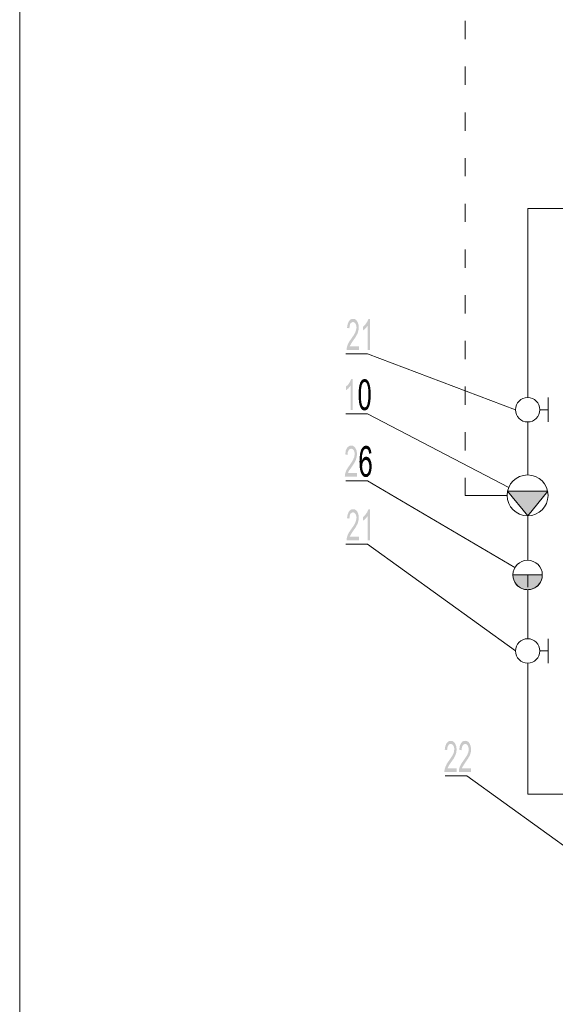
# Model space of a CAD drawing. Header units: millimetres. Extents: x -2626 to 2068, y -6169 to 7214.
# Tile 10 of 144: x -2626 to -2355, y -4947 to -4449. Entities that reach past the tile are written whole.
import ezdxf

# ---------------------------------------------------------------- set-up
doc = ezdxf.new("R2010")
doc.units = ezdxf.units.MM
doc.layers.get('0').update_dxf_attribs({"color": 252})

msp = doc.modelspace()

# ---------------------------------------------------------------- hatches: boundary and pattern name
h = msp.add_hatch(color=7)
h.dxf.hatch_style = 2
h.paths.add_polyline_path([(-2454.42, -4616.2), (-2460.69, -4616.2), (-2460.53, -4614.91), (-2460.13, -4613.55), (-2459.32, -4612.02), (-2458.04, -4610.17), (-2457.15, -4608.89), (-2456.35, -4607.52), (-2455.87, -4606.16), (-2455.63, -4604.79), (-2455.79, -4603.75), (-2456.19, -4602.86), (-2456.75, -4602.3), (-2457.39, -4602.06), (-2458.12, -4602.3), (-2458.76, -4602.86), (-2459.08, -4603.91), (-2459.24, -4605.27), (-2460.45, -4605.03), (-2460.13, -4603.1), (-2459.48, -4601.66), (-2458.92, -4601.01), (-2458.2, -4600.61), (-2457.39, -4600.53), (-2456.51, -4600.61), (-2455.79, -4601.09), (-2455.22, -4601.82), (-2454.66, -4603.18), (-2454.5, -4604.87), (-2454.66, -4606.4), (-2455.14, -4607.92), (-2456.11, -4609.69), (-2457.72, -4612.02), (-2458.52, -4613.31), (-2459.08, -4614.35), (-2454.42, -4614.35)])
h = msp.add_hatch(color=7)
h.dxf.hatch_style = 2
h.paths.add_polyline_path([(-2448.88, -4616.2), (-2450, -4616.2), (-2450, -4603.99), (-2451.05, -4605.27), (-2452.33, -4606.32), (-2452.33, -4604.47), (-2451.13, -4603.26), (-2450.24, -4601.98), (-2449.6, -4600.53), (-2448.88, -4600.53)])
h = msp.add_hatch(color=7)
h.dxf.hatch_style = 2
h.paths.add_polyline_path([(-2457.56, -4646.49), (-2458.68, -4646.49), (-2458.68, -4634.28), (-2459.72, -4635.57), (-2461.01, -4636.61), (-2461.01, -4634.76), (-2459.81, -4633.64), (-2458.92, -4632.27), (-2458.28, -4630.82), (-2457.56, -4630.82)])
h = msp.add_hatch(color=7)
h.dxf.hatch_style = 2
h.paths.add_polyline_path([(-2452.98, -4633.88), (-2453.78, -4632.75), (-2453.22, -4631.71)])
h = msp.add_hatch(color=7)
h.dxf.hatch_style = 2
h.paths.add_polyline_path([(-2453.22, -4631.71), (-2452.41, -4631.07), (-2451.53, -4630.82)])
h = msp.add_hatch(color=7)
h.dxf.hatch_style = 2
h.paths.add_polyline_path([(-2453.22, -4631.71), (-2451.53, -4630.82), (-2451.53, -4632.35)])
h = msp.add_hatch(color=7)
h.dxf.hatch_style = 2
h.paths.add_polyline_path([(-2453.22, -4631.71), (-2452.57, -4633.07), (-2452.98, -4633.88)])
h = msp.add_hatch(color=7)
h.dxf.hatch_style = 2
h.paths.add_polyline_path([(-2453.22, -4631.71), (-2452.09, -4632.59), (-2452.57, -4633.07)])
h = msp.add_hatch(color=7)
h.dxf.hatch_style = 2
h.paths.add_polyline_path([(-2453.22, -4631.71), (-2451.53, -4632.35), (-2452.09, -4632.59)])
h = msp.add_hatch(color=7)
h.dxf.hatch_style = 2
h.paths.add_polyline_path([(-2451.53, -4630.82), (-2450.56, -4631.07), (-2449.84, -4631.71)])
h = msp.add_hatch(color=7)
h.dxf.hatch_style = 2
h.paths.add_polyline_path([(-2451.53, -4630.82), (-2449.84, -4631.71), (-2450.97, -4632.59)])
h = msp.add_hatch(color=7)
h.dxf.hatch_style = 2
h.paths.add_polyline_path([(-2451.53, -4630.82), (-2450.97, -4632.59), (-2451.53, -4632.35)])
h = msp.add_hatch(color=7)
h.dxf.hatch_style = 2
h.paths.add_polyline_path([(-2449.84, -4631.71), (-2450.48, -4633.07), (-2450.97, -4632.59)])
h = msp.add_hatch(color=7)
h.dxf.hatch_style = 2
h.paths.add_polyline_path([(-2449.84, -4631.71), (-2450.16, -4633.88), (-2450.48, -4633.07)])
h = msp.add_hatch(color=7)
h.dxf.hatch_style = 2
h.paths.add_polyline_path([(-2449.84, -4631.71), (-2448.8, -4634.36), (-2450.16, -4633.88)])
h = msp.add_hatch(color=7)
h.dxf.hatch_style = 2
h.paths.add_polyline_path([(-2449.84, -4631.71), (-2449.28, -4632.83), (-2448.8, -4634.36)])
h = msp.add_hatch(color=7)
h.dxf.hatch_style = 2
h.paths.add_polyline_path([(-2453.3, -4635.89), (-2453.38, -4638.78), (-2454.58, -4638.78)])
h = msp.add_hatch(color=7)
h.dxf.hatch_style = 2
h.paths.add_polyline_path([(-2453.3, -4635.89), (-2454.58, -4638.78), (-2454.5, -4636.37)])
h = msp.add_hatch(color=7)
h.dxf.hatch_style = 2
h.paths.add_polyline_path([(-2452.98, -4633.88), (-2453.3, -4635.89), (-2454.5, -4636.37)])
h = msp.add_hatch(color=7)
h.dxf.hatch_style = 2
h.paths.add_polyline_path([(-2452.98, -4633.88), (-2454.5, -4636.37), (-2454.26, -4634.36)])
h = msp.add_hatch(color=7)
h.dxf.hatch_style = 2
h.paths.add_polyline_path([(-2452.98, -4633.88), (-2454.26, -4634.36), (-2453.78, -4632.75)])
h = msp.add_hatch(color=7)
h.dxf.hatch_style = 2
h.paths.add_polyline_path([(-2448.8, -4634.36), (-2449.84, -4635.08), (-2450.16, -4633.88)])
h = msp.add_hatch(color=7)
h.dxf.hatch_style = 2
h.paths.add_polyline_path([(-2448.8, -4634.36), (-2449.68, -4636.69), (-2449.84, -4635.08)])
h = msp.add_hatch(color=7)
h.dxf.hatch_style = 2
h.paths.add_polyline_path([(-2448.8, -4634.36), (-2448.56, -4636.37), (-2449.68, -4636.69)])
h = msp.add_hatch(color=7)
h.dxf.hatch_style = 2
h.paths.add_polyline_path([(-2449.68, -4638.78), (-2449.68, -4636.69), (-2448.56, -4636.37)])
h = msp.add_hatch(color=7)
h.dxf.hatch_style = 2
h.paths.add_polyline_path([(-2449.68, -4638.78), (-2448.56, -4636.37), (-2448.48, -4638.78)])
h = msp.add_hatch(color=7)
h.dxf.hatch_style = 2
h.paths.add_polyline_path([(-2453.38, -4638.78), (-2454.5, -4641.27), (-2454.58, -4638.78)])
h = msp.add_hatch(color=7)
h.dxf.hatch_style = 2
h.paths.add_polyline_path([(-2453.38, -4638.78), (-2453.38, -4640.87), (-2454.5, -4641.27)])
h = msp.add_hatch(color=7)
h.dxf.hatch_style = 2
h.paths.add_polyline_path([(-2454.26, -4643.28), (-2454.5, -4641.27), (-2453.38, -4640.87)])
h = msp.add_hatch(color=7)
h.dxf.hatch_style = 2
h.paths.add_polyline_path([(-2454.26, -4643.28), (-2453.38, -4640.87), (-2453.22, -4642.56)])
h = msp.add_hatch(color=7)
h.dxf.hatch_style = 2
h.paths.add_polyline_path([(-2450.16, -4643.68), (-2449.76, -4641.75), (-2448.56, -4641.27)])
h = msp.add_hatch(color=7)
h.dxf.hatch_style = 2
h.paths.add_polyline_path([(-2450.16, -4643.68), (-2448.56, -4641.27), (-2448.8, -4643.28)])
h = msp.add_hatch(color=7)
h.dxf.hatch_style = 2
h.paths.add_polyline_path([(-2449.76, -4641.75), (-2449.68, -4638.78), (-2448.48, -4638.78)])
h = msp.add_hatch(color=7)
h.dxf.hatch_style = 2
h.paths.add_polyline_path([(-2449.76, -4641.75), (-2448.48, -4638.78), (-2448.56, -4641.27)])
h = msp.add_hatch(color=7)
h.dxf.hatch_style = 2
h.paths.add_polyline_path([(-2454.26, -4643.28), (-2453.22, -4642.56), (-2452.98, -4643.68)])
h = msp.add_hatch(color=7)
h.dxf.hatch_style = 2
h.paths.add_polyline_path([(-2453.22, -4645.93), (-2453.86, -4644.81), (-2454.26, -4643.28)])
h = msp.add_hatch(color=7)
h.dxf.hatch_style = 2
h.paths.add_polyline_path([(-2453.22, -4645.93), (-2454.26, -4643.28), (-2452.98, -4643.68)])
h = msp.add_hatch(color=7)
h.dxf.hatch_style = 2
h.paths.add_polyline_path([(-2453.22, -4645.93), (-2452.98, -4643.68), (-2452.57, -4644.57)])
h = msp.add_hatch(color=7)
h.dxf.hatch_style = 2
h.paths.add_polyline_path([(-2453.22, -4645.93), (-2452.57, -4644.57), (-2452.09, -4645.05)])
h = msp.add_hatch(color=7)
h.dxf.hatch_style = 2
h.paths.add_polyline_path([(-2452.09, -4645.05), (-2452.49, -4646.57), (-2453.22, -4645.93)])
h = msp.add_hatch(color=7)
h.dxf.hatch_style = 2
h.paths.add_polyline_path([(-2452.09, -4645.05), (-2451.53, -4646.81), (-2452.49, -4646.57)])
h = msp.add_hatch(color=7)
h.dxf.hatch_style = 2
h.paths.add_polyline_path([(-2452.09, -4645.05), (-2451.53, -4645.21), (-2451.53, -4646.81)])
h = msp.add_hatch(color=7)
h.dxf.hatch_style = 2
h.paths.add_polyline_path([(-2449.84, -4645.93), (-2451.53, -4645.21), (-2450.97, -4645.05)])
h = msp.add_hatch(color=7)
h.dxf.hatch_style = 2
h.paths.add_polyline_path([(-2449.84, -4645.93), (-2451.53, -4646.81), (-2451.53, -4645.21)])
h = msp.add_hatch(color=7)
h.dxf.hatch_style = 2
h.paths.add_polyline_path([(-2449.84, -4645.93), (-2450.64, -4646.57), (-2451.53, -4646.81)])
h = msp.add_hatch(color=7)
h.dxf.hatch_style = 2
h.paths.add_polyline_path([(-2449.84, -4645.93), (-2450.97, -4645.05), (-2450.48, -4644.57)])
h = msp.add_hatch(color=7)
h.dxf.hatch_style = 2
h.paths.add_polyline_path([(-2449.84, -4645.93), (-2450.48, -4644.57), (-2450.16, -4643.68)])
h = msp.add_hatch(color=7)
h.dxf.hatch_style = 2
h.paths.add_polyline_path([(-2450.16, -4643.68), (-2448.8, -4643.28), (-2449.28, -4644.81)])
h = msp.add_hatch(color=7)
h.dxf.hatch_style = 2
h.paths.add_polyline_path([(-2450.16, -4643.68), (-2449.28, -4644.81), (-2449.84, -4645.93)])
h = msp.add_hatch(color=7)
h.dxf.hatch_style = 2
h.paths.add_polyline_path([(-2455.39, -4680.24), (-2461.57, -4680.24), (-2461.41, -4678.88), (-2461.01, -4677.51), (-2460.21, -4675.98), (-2458.92, -4674.13), (-2458.04, -4672.85), (-2457.31, -4671.56), (-2456.75, -4670.2), (-2456.59, -4668.83), (-2456.67, -4667.71), (-2457.07, -4666.82), (-2457.64, -4666.26), (-2458.36, -4666.1), (-2459.08, -4666.26), (-2459.64, -4666.9), (-2460.05, -4667.87), (-2460.13, -4669.23), (-2461.33, -4668.99), (-2461.09, -4667.06), (-2460.45, -4665.7), (-2459.81, -4665.06), (-2459.08, -4664.65), (-2458.28, -4664.49), (-2457.47, -4664.65), (-2456.75, -4665.06), (-2456.19, -4665.78), (-2455.55, -4667.22), (-2455.39, -4668.83), (-2455.55, -4670.36), (-2456.03, -4671.89), (-2456.99, -4673.73), (-2458.6, -4676.06), (-2459.48, -4677.27), (-2459.97, -4678.39), (-2455.39, -4678.39)])
h = msp.add_hatch(color=7)
h.dxf.hatch_style = 2
h.paths.add_polyline_path([(-2452.33, -4667.55), (-2453.78, -4668.27), (-2453.3, -4666.58)])
h = msp.add_hatch(color=7)
h.dxf.hatch_style = 2
h.paths.add_polyline_path([(-2452.33, -4667.55), (-2453.3, -4666.58), (-2452.57, -4665.46)])
h = msp.add_hatch(color=7)
h.dxf.hatch_style = 2
h.paths.add_polyline_path([(-2452.57, -4665.46), (-2451.77, -4664.73), (-2451.37, -4666.26)])
h = msp.add_hatch(color=7)
h.dxf.hatch_style = 2
h.paths.add_polyline_path([(-2452.57, -4665.46), (-2451.93, -4666.74), (-2452.33, -4667.55)])
h = msp.add_hatch(color=7)
h.dxf.hatch_style = 2
h.paths.add_polyline_path([(-2452.57, -4665.46), (-2451.37, -4666.26), (-2451.93, -4666.74)])
h = msp.add_hatch(color=7)
h.dxf.hatch_style = 2
h.paths.add_polyline_path([(-2451.77, -4664.73), (-2450.81, -4664.49), (-2450.81, -4666.1)])
h = msp.add_hatch(color=7)
h.dxf.hatch_style = 2
h.paths.add_polyline_path([(-2451.77, -4664.73), (-2450.81, -4666.1), (-2451.37, -4666.26)])
h = msp.add_hatch(color=7)
h.dxf.hatch_style = 2
h.paths.add_polyline_path([(-2450.81, -4664.49), (-2449.76, -4664.73), (-2448.96, -4665.46)])
h = msp.add_hatch(color=7)
h.dxf.hatch_style = 2
h.paths.add_polyline_path([(-2450.81, -4664.49), (-2448.96, -4665.46), (-2450.24, -4666.26)])
h = msp.add_hatch(color=7)
h.dxf.hatch_style = 2
h.paths.add_polyline_path([(-2450.81, -4664.49), (-2450.24, -4666.26), (-2450.81, -4666.1)])
h = msp.add_hatch(color=7)
h.dxf.hatch_style = 2
h.paths.add_polyline_path([(-2448.96, -4665.46), (-2449.76, -4666.74), (-2450.24, -4666.26)])
h = msp.add_hatch(color=7)
h.dxf.hatch_style = 2
h.paths.add_polyline_path([(-2448.96, -4665.46), (-2449.44, -4667.47), (-2449.76, -4666.74)])
h = msp.add_hatch(color=7)
h.dxf.hatch_style = 2
h.paths.add_polyline_path([(-2448.96, -4665.46), (-2448.39, -4666.74), (-2449.44, -4667.47)])
h = msp.add_hatch(color=7)
h.dxf.hatch_style = 2
h.paths.add_polyline_path([(-2448.39, -4666.74), (-2449.28, -4668.59), (-2449.44, -4667.47)])
h = msp.add_hatch(color=7)
h.dxf.hatch_style = 2
h.paths.add_polyline_path([(-2448.39, -4666.74), (-2448.07, -4668.43), (-2449.28, -4668.59)])
h = msp.add_hatch(color=7)
h.dxf.hatch_style = 2
h.paths.add_polyline_path([(-2454.1, -4672.93), (-2454.02, -4670.36), (-2452.81, -4669.39)])
h = msp.add_hatch(color=7)
h.dxf.hatch_style = 2
h.paths.add_polyline_path([(-2454.1, -4672.93), (-2452.81, -4669.39), (-2452.98, -4672.13)])
h = msp.add_hatch(color=7)
h.dxf.hatch_style = 2
h.paths.add_polyline_path([(-2452.33, -4667.55), (-2452.81, -4669.39), (-2454.02, -4670.36)])
h = msp.add_hatch(color=7)
h.dxf.hatch_style = 2
h.paths.add_polyline_path([(-2452.33, -4667.55), (-2454.02, -4670.36), (-2453.78, -4668.27)])
h = msp.add_hatch(color=7)
h.dxf.hatch_style = 2
h.paths.add_polyline_path([(-2451.61, -4671.97), (-2452.98, -4672.13), (-2452.33, -4671)])
h = msp.add_hatch(color=7)
h.dxf.hatch_style = 2
h.paths.add_polyline_path([(-2452.33, -4671), (-2451.61, -4670.28), (-2450.97, -4671.72)])
h = msp.add_hatch(color=7)
h.dxf.hatch_style = 2
h.paths.add_polyline_path([(-2452.33, -4671), (-2450.97, -4671.72), (-2451.61, -4671.97)])
h = msp.add_hatch(color=7)
h.dxf.hatch_style = 2
h.paths.add_polyline_path([(-2451.61, -4670.28), (-2450.73, -4670.12), (-2450, -4670.28)])
h = msp.add_hatch(color=7)
h.dxf.hatch_style = 2
h.paths.add_polyline_path([(-2451.61, -4670.28), (-2450, -4670.28), (-2449.28, -4670.68)])
h = msp.add_hatch(color=7)
h.dxf.hatch_style = 2
h.paths.add_polyline_path([(-2451.61, -4670.28), (-2449.28, -4670.68), (-2450.16, -4672.05)])
h = msp.add_hatch(color=7)
h.dxf.hatch_style = 2
h.paths.add_polyline_path([(-2451.61, -4670.28), (-2450.16, -4672.05), (-2450.97, -4671.72)])
h = msp.add_hatch(color=7)
h.dxf.hatch_style = 2
h.paths.add_polyline_path([(-2449.28, -4670.68), (-2449.6, -4672.77), (-2450.16, -4672.05)])
h = msp.add_hatch(color=7)
h.dxf.hatch_style = 2
h.paths.add_polyline_path([(-2449.28, -4670.68), (-2448.72, -4671.48), (-2449.6, -4672.77)])
h = msp.add_hatch(color=7)
h.dxf.hatch_style = 2
h.paths.add_polyline_path([(-2448.72, -4671.48), (-2449.28, -4673.89), (-2449.6, -4672.77)])
h = msp.add_hatch(color=7)
h.dxf.hatch_style = 2
h.paths.add_polyline_path([(-2448.72, -4671.48), (-2448.15, -4673.09), (-2449.28, -4673.89)])
h = msp.add_hatch(color=7)
h.dxf.hatch_style = 2
h.paths.add_polyline_path([(-2452.25, -4672.69), (-2454.1, -4672.93), (-2452.98, -4672.13)])
h = msp.add_hatch(color=7)
h.dxf.hatch_style = 2
h.paths.add_polyline_path([(-2452.25, -4672.69), (-2452.65, -4673.81), (-2454.1, -4672.93)])
h = msp.add_hatch(color=7)
h.dxf.hatch_style = 2
h.paths.add_polyline_path([(-2454.02, -4675.42), (-2454.1, -4672.93), (-2452.65, -4673.81)])
h = msp.add_hatch(color=7)
h.dxf.hatch_style = 2
h.paths.add_polyline_path([(-2454.02, -4675.42), (-2452.65, -4673.81), (-2452.81, -4675.18)])
h = msp.add_hatch(color=7)
h.dxf.hatch_style = 2
h.paths.add_polyline_path([(-2453.7, -4677.43), (-2454.02, -4675.42), (-2452.81, -4675.18)])
h = msp.add_hatch(color=7)
h.dxf.hatch_style = 2
h.paths.add_polyline_path([(-2453.7, -4677.43), (-2452.81, -4675.18), (-2452.65, -4676.63)])
h = msp.add_hatch(color=7)
h.dxf.hatch_style = 2
h.paths.add_polyline_path([(-2452.49, -4679.76), (-2453.7, -4677.43), (-2452.65, -4676.63)])
h = msp.add_hatch(color=7)
h.dxf.hatch_style = 2
h.paths.add_polyline_path([(-2451.61, -4671.97), (-2452.25, -4672.69), (-2452.98, -4672.13)])
h = msp.add_hatch(color=7)
h.dxf.hatch_style = 2
h.paths.add_polyline_path([(-2452.49, -4679.76), (-2452.65, -4676.63), (-2452.25, -4677.83)])
h = msp.add_hatch(color=7)
h.dxf.hatch_style = 2
h.paths.add_polyline_path([(-2448.15, -4677.19), (-2449.6, -4677.83), (-2449.28, -4676.71)])
h = msp.add_hatch(color=7)
h.dxf.hatch_style = 2
h.paths.add_polyline_path([(-2448.15, -4673.09), (-2449.12, -4675.26), (-2449.28, -4673.89)])
h = msp.add_hatch(color=7)
h.dxf.hatch_style = 2
h.paths.add_polyline_path([(-2447.91, -4675.1), (-2448.15, -4677.19), (-2449.28, -4676.71)])
h = msp.add_hatch(color=7)
h.dxf.hatch_style = 2
h.paths.add_polyline_path([(-2447.91, -4675.1), (-2449.28, -4676.71), (-2449.12, -4675.26)])
h = msp.add_hatch(color=7)
h.dxf.hatch_style = 2
h.paths.add_polyline_path([(-2448.15, -4673.09), (-2447.91, -4675.1), (-2449.12, -4675.26)])
h = msp.add_hatch(color=7)
h.dxf.hatch_style = 2
h.paths.add_polyline_path([(-2452.49, -4679.76), (-2453.14, -4678.8), (-2453.7, -4677.43)])
h = msp.add_hatch(color=7)
h.dxf.hatch_style = 2
h.paths.add_polyline_path([(-2452.49, -4679.76), (-2452.25, -4677.83), (-2451.85, -4678.39)])
h = msp.add_hatch(color=7)
h.dxf.hatch_style = 2
h.paths.add_polyline_path([(-2452.49, -4679.76), (-2451.85, -4678.39), (-2451.45, -4678.8)])
h = msp.add_hatch(color=7)
h.dxf.hatch_style = 2
h.paths.add_polyline_path([(-2451.45, -4678.8), (-2451.69, -4680.32), (-2452.49, -4679.76)])
h = msp.add_hatch(color=7)
h.dxf.hatch_style = 2
h.paths.add_polyline_path([(-2451.45, -4678.8), (-2450.89, -4680.48), (-2451.69, -4680.32)])
h = msp.add_hatch(color=7)
h.dxf.hatch_style = 2
h.paths.add_polyline_path([(-2451.45, -4678.8), (-2450.89, -4678.88), (-2450.89, -4680.48)])
h = msp.add_hatch(color=7)
h.dxf.hatch_style = 2
h.paths.add_polyline_path([(-2449.36, -4679.76), (-2450.89, -4678.88), (-2450.4, -4678.8)])
h = msp.add_hatch(color=7)
h.dxf.hatch_style = 2
h.paths.add_polyline_path([(-2449.36, -4679.76), (-2450.89, -4680.48), (-2450.89, -4678.88)])
h = msp.add_hatch(color=7)
h.dxf.hatch_style = 2
h.paths.add_polyline_path([(-2449.36, -4679.76), (-2450.08, -4680.32), (-2450.89, -4680.48)])
h = msp.add_hatch(color=7)
h.dxf.hatch_style = 2
h.paths.add_polyline_path([(-2449.36, -4679.76), (-2450.4, -4678.8), (-2450, -4678.47)])
h = msp.add_hatch(color=7)
h.dxf.hatch_style = 2
h.paths.add_polyline_path([(-2449.36, -4679.76), (-2450, -4678.47), (-2449.6, -4677.83)])
h = msp.add_hatch(color=7)
h.dxf.hatch_style = 2
h.paths.add_polyline_path([(-2448.15, -4677.19), (-2449.36, -4679.76), (-2449.6, -4677.83)])
h = msp.add_hatch(color=7)
h.dxf.hatch_style = 2
h.paths.add_polyline_path([(-2448.15, -4677.19), (-2448.72, -4678.96), (-2449.36, -4679.76)])
h = msp.add_hatch(color=7)
h.dxf.hatch_style = 2
h.paths.add_polyline_path([(-2379.21, -4687.63), (-2358.96, -4687.63), (-2369.09, -4700.01)])
h = msp.add_hatch(color=7)
h.dxf.hatch_style = 2
h.paths.add_polyline_path([(-2454.42, -4712.38), (-2460.69, -4712.38), (-2460.53, -4711.1), (-2460.13, -4709.73), (-2459.32, -4708.2), (-2458.04, -4706.36), (-2457.15, -4705.07), (-2456.35, -4703.7), (-2455.87, -4702.34), (-2455.63, -4700.97), (-2455.79, -4699.93), (-2456.19, -4699.04), (-2456.75, -4698.48), (-2457.39, -4698.24), (-2458.12, -4698.48), (-2458.76, -4699.04), (-2459.08, -4700.01), (-2459.24, -4701.45), (-2460.45, -4701.21), (-2460.13, -4699.29), (-2459.48, -4697.84), (-2458.92, -4697.2), (-2458.2, -4696.79), (-2457.39, -4696.71), (-2456.51, -4696.79), (-2455.79, -4697.28), (-2455.22, -4697.92), (-2454.66, -4699.37), (-2454.5, -4701.05), (-2454.66, -4702.58), (-2455.14, -4704.11), (-2456.11, -4705.87), (-2457.72, -4708.2), (-2458.52, -4709.49), (-2459.08, -4710.53), (-2454.42, -4710.53)])
h = msp.add_hatch(color=7)
h.dxf.hatch_style = 2
h.paths.add_polyline_path([(-2448.88, -4712.38), (-2450, -4712.38), (-2450, -4700.17), (-2451.05, -4701.45), (-2452.33, -4702.5), (-2452.33, -4700.65), (-2451.13, -4699.45), (-2450.24, -4698.16), (-2449.6, -4696.71), (-2448.88, -4696.71)])
h = msp.add_hatch(color=7)
h.dxf.hatch_style = 2
h.paths.add_polyline_path([(-2376.56, -4729.9), (-2376.56, -4730.38), (-2376.48, -4730.86), (-2376.4, -4731.35), (-2376.32, -4731.83), (-2376.16, -4732.31), (-2376, -4732.71), (-2375.76, -4733.19), (-2375.51, -4733.6), (-2375.27, -4734), (-2375.03, -4734.4), (-2374.71, -4734.8), (-2374.39, -4735.12), (-2373.99, -4735.52), (-2373.67, -4735.77), (-2373.27, -4736.09), (-2372.78, -4736.33), (-2372.38, -4736.57), (-2371.98, -4736.81), (-2371.5, -4736.97), (-2371.02, -4737.05), (-2370.53, -4737.21), (-2370.05, -4737.29), (-2369.57, -4737.29), (-2369.09, -4737.37), (-2368.6, -4737.29), (-2368.12, -4737.29), (-2367.64, -4737.21), (-2367.16, -4737.05), (-2366.68, -4736.97), (-2366.27, -4736.81), (-2365.79, -4736.57), (-2365.39, -4736.33), (-2364.99, -4736.09), (-2364.59, -4735.77), (-2364.19, -4735.52), (-2363.86, -4735.12), (-2363.54, -4734.8), (-2363.22, -4734.4), (-2362.9, -4734), (-2362.66, -4733.6), (-2362.42, -4733.19), (-2362.26, -4732.71), (-2362.1, -4732.31), (-2361.94, -4731.83), (-2361.77, -4731.35), (-2361.69, -4730.86), (-2361.69, -4730.38), (-2361.69, -4729.9)])
h = msp.add_hatch(color=7)
h.dxf.hatch_style = 2
h.paths.add_polyline_path([(-2405, -4829.38), (-2411.19, -4829.38), (-2411.11, -4828.09), (-2410.63, -4826.73), (-2409.91, -4825.2), (-2408.62, -4823.35), (-2407.74, -4822.06), (-2406.93, -4820.78), (-2406.37, -4819.41), (-2406.21, -4817.97), (-2406.29, -4816.92), (-2406.69, -4816.04), (-2407.25, -4815.48), (-2407.98, -4815.23), (-2408.7, -4815.48), (-2409.26, -4816.04), (-2409.66, -4817.08), (-2409.83, -4818.45), (-2411.03, -4818.21), (-2410.71, -4816.28), (-2410.07, -4814.83), (-2409.42, -4814.19), (-2408.78, -4813.79), (-2407.98, -4813.71), (-2407.09, -4813.87), (-2406.37, -4814.27), (-2405.81, -4814.99), (-2405.25, -4816.36), (-2405, -4818.05), (-2405.17, -4819.57), (-2405.65, -4821.1), (-2406.61, -4822.87), (-2408.3, -4825.2), (-2409.1, -4826.48), (-2409.58, -4827.53), (-2405, -4827.53)])
h = msp.add_hatch(color=7)
h.dxf.hatch_style = 2
h.paths.add_polyline_path([(-2397.69, -4829.38), (-2403.88, -4829.38), (-2403.8, -4828.09), (-2403.4, -4826.73), (-2402.59, -4825.2), (-2401.31, -4823.35), (-2400.42, -4822.06), (-2399.62, -4820.78), (-2399.06, -4819.41), (-2398.9, -4817.97), (-2399.06, -4816.92), (-2399.38, -4816.04), (-2399.94, -4815.48), (-2400.67, -4815.23), (-2401.39, -4815.48), (-2401.95, -4816.04), (-2402.35, -4817.08), (-2402.51, -4818.45), (-2403.72, -4818.21), (-2403.4, -4816.28), (-2402.75, -4814.83), (-2402.19, -4814.19), (-2401.47, -4813.79), (-2400.67, -4813.71), (-2399.78, -4813.87), (-2399.06, -4814.27), (-2398.5, -4814.99), (-2397.93, -4816.36), (-2397.69, -4818.05), (-2397.85, -4819.57), (-2398.34, -4821.1), (-2399.38, -4822.87), (-2400.99, -4825.2), (-2401.79, -4826.48), (-2402.35, -4827.53), (-2397.69, -4827.53)])

# ---------------------------------------------------------------- linework, layer by layer
at = {"color": 7, "lineweight": 0}
for points in [[(-2625.97, -6142.99), (413.94, -6142.99), (413.94, -3934.17), (-2625.97, -3934.17)], [(-2454.1, -4672.93), (-2452.98, -4672.13)], [(-2379.21, -4687.63), (-2358.96, -4687.63), (-2369.09, -4700.01)], [(-2376.56, -4729.9), (-2376.56, -4730.38), (-2376.48, -4730.86), (-2376.4, -4731.35), (-2376.32, -4731.83), (-2376.16, -4732.31), (-2376, -4732.71), (-2375.76, -4733.19), (-2375.51, -4733.6), (-2375.27, -4734), (-2375.03, -4734.4), (-2374.71, -4734.8), (-2374.39, -4735.12), (-2373.99, -4735.52), (-2373.67, -4735.77), (-2373.27, -4736.09), (-2372.78, -4736.33), (-2372.38, -4736.57), (-2371.98, -4736.81), (-2371.5, -4736.97), (-2371.02, -4737.05), (-2370.53, -4737.21), (-2370.05, -4737.29), (-2369.57, -4737.29), (-2369.09, -4737.37), (-2368.6, -4737.29), (-2368.12, -4737.29), (-2367.64, -4737.21), (-2367.16, -4737.05), (-2366.68, -4736.97), (-2366.27, -4736.81), (-2365.79, -4736.57), (-2365.39, -4736.33), (-2364.99, -4736.09), (-2364.59, -4735.77), (-2364.19, -4735.52), (-2363.86, -4735.12), (-2363.54, -4734.8), (-2363.22, -4734.4), (-2362.9, -4734), (-2362.66, -4733.6), (-2362.42, -4733.19), (-2362.26, -4732.71), (-2362.1, -4732.31), (-2361.94, -4731.83), (-2361.77, -4731.35), (-2361.69, -4730.86), (-2361.69, -4730.38), (-2361.69, -4729.9)]]:
    msp.add_lwpolyline(points, close=True, dxfattribs=at)
for points in [[(-2400.67, -4459.19), (-2400.67, -4449.95)], [(-2400.67, -4482.25), (-2400.67, -4473.01)], [(-2400.67, -4505.39), (-2400.67, -4496.15)], [(-2400.67, -4528.46), (-2400.67, -4519.21)], [(-2400.67, -4551.52), (-2400.67, -4542.28)], [(-2400.67, -4574.66), (-2400.67, -4565.42)], [(-2400.67, -4597.72), (-2400.67, -4588.48)], [(-2400.67, -4620.78), (-2400.67, -4611.54)], [(-2461.09, -4618.21), (-2450.16, -4618.21), (-2375.27, -4646.41)], [(-2400.67, -4643.92), (-2400.67, -4634.68)], [(-2358.8, -4640.23), (-2358.8, -4652.6)], [(-2362.9, -4646.41), (-2358.8, -4646.41)], [(-2461.09, -4648.5), (-2450.16, -4648.5), (-2378.57, -4685.63)], [(-2400.67, -4666.98), (-2400.67, -4657.74)], [(-2400.67, -4689.72), (-2400.67, -4680.8)], [(-2461.09, -4682.25), (-2450.16, -4682.25)], [(-2450.16, -4682.25), (-2375.51, -4726.12)], [(-2379.45, -4689.72), (-2400.67, -4689.72)], [(-2369.09, -4700.01), (-2379.21, -4687.63), (-2358.96, -4687.63)], [(-2369.09, -4700.01), (-2358.96, -4687.63)], [(-2461.09, -4714.39), (-2450.16, -4714.39)], [(-2450.16, -4714.39), (-2375.27, -4768.31)], [(-2376.56, -4729.9), (-2361.69, -4729.9)], [(-2358.8, -4762.12), (-2358.8, -4774.5)], [(-2362.9, -4768.31), (-2358.8, -4768.31)], [(-2410.79, -4831.39), (-2399.86, -4831.39)], [(-2399.86, -4831.39), (-2324.97, -4885.3)]]:
    msp.add_lwpolyline(points, dxfattribs=at)
at = {"color": 6, "lineweight": 0, "true_color": 0xff00ff}
for points in [[(-2369.09, -4640.23), (-2369.09, -4544.77), (-2290.34, -4544.77), (-2290.34, -4456.3)], [(-2369.09, -4652.6), (-2369.09, -4679.36)], [(-2369.09, -4679.36), (-2369.09, -4652.6)], [(-2369.09, -4700.01), (-2369.09, -4722.43)], [(-2369.09, -4722.43), (-2369.09, -4700.01)], [(-2369.09, -4737.37), (-2369.09, -4762.12)], [(-2369.09, -4762.12), (-2369.09, -4737.37)], [(-2291.22, -4804.07), (-2291.22, -4840.71), (-2369.09, -4840.71), (-2369.09, -4774.5)]]:
    msp.add_lwpolyline(points, dxfattribs=at)
at = {"color": 132, "lineweight": 0, "true_color": 0x00dddd}
msp.add_lwpolyline([(-2369.09, -4729.9), (-2369.09, -4736.09)], dxfattribs=at)
at = {"color": 7, "lineweight": 0}
for centre, radius in [((-2369.09, -4646.41), 6.19), ((-2369.13, -4689.68), 10.33), ((-2369.13, -4729.9), 7.45), ((-2369.09, -4768.31), 6.19)]:
    msp.add_circle(centre, radius, dxfattribs=at)

doc.saveas('drawing.dxf')
